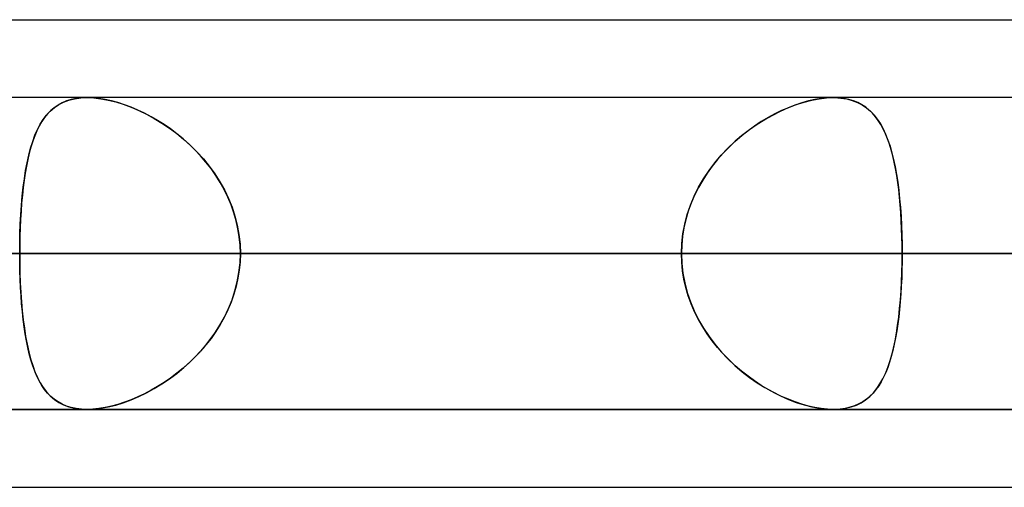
# Model space of a CAD drawing. Header units: millimetres. Extents: x -156 to 156, y -132 to 52.
# Tile 65 of 79: x 63.77 to 66.93, y -64 to -62.5. Entities that reach past the tile are written whole.
import ezdxf

# ---------------------------------------------------------------- set-up
doc = ezdxf.new("R2010")
doc.units = ezdxf.units.MM
doc.layers.add('MAIN-1', color=7, linetype='Continuous')

msp = doc.modelspace()

# ---------------------------------------------------------------- linework, layer by layer
at = {"layer": 'MAIN-1'}
for p, q in [((36.3893, -62.5), (68.5488, -62.5)), ((36.3893, -62.5), (68.7575, -62.5)), ((39.5712, -62.5), (68.7575, -62.5)), ((39.5712, -62.5), (71.9395, -62.5)), ((68.5822, -62.75), (-68.5822, -62.75)), ((68.5822, -62.75), (-68.5822, -62.75)), ((68.8, -62.75), (50.5947, -62.75)), ((68.8, -62.75), (50.5947, -62.75)), ((76.6, -62.75), (56.1142, -62.75)), ((76.6, -62.75), (56.1142, -62.75)), ((84.4, -62.75), (61.633, -62.75)), ((84.4, -62.75), (61.633, -62.75)), ((63.9084, -62.7667), (63.8953, -62.7739)), ((63.8975, -62.7725), (63.913, -62.7645)), ((63.9224, -62.7608), (63.9084, -62.7667)), ((63.913, -62.7645), (63.93, -62.7582)), ((63.9375, -62.7561), (63.9224, -62.7608)), ((63.93, -62.7582), (63.9482, -62.7536)), ((63.9537, -62.7527), (63.9375, -62.7561)), ((63.9482, -62.7536), (63.9678, -62.7509)), ((63.9707, -62.7507), (63.9537, -62.7527)), ((63.9678, -62.7509), (63.9885, -62.75)), ((63.9885, -62.75), (63.9707, -62.7507)), ((64.0068, -62.7506), (63.9885, -62.75)), ((63.9885, -62.75), (64.0099, -62.7509)), ((66.38, -62.75), (63.9886, -62.75)), ((66.38, -62.75), (63.9886, -62.75)), ((64.026, -62.7526), (64.0068, -62.7506)), ((64.0099, -62.7509), (64.0325, -62.7535)), ((64.0459, -62.7558), (64.026, -62.7526)), ((64.0325, -62.7535), (64.056, -62.7579)), ((64.0664, -62.7603), (64.0459, -62.7558)), ((64.056, -62.7579), (64.0801, -62.7639)), ((64.0872, -62.766), (64.0664, -62.7603)), ((64.0801, -62.7639), (64.1045, -62.7715)), ((64.1083, -62.7728), (64.0872, -62.766)), ((64.1045, -62.7715), (64.1293, -62.7807)), ((66.2792, -62.7667), (66.2577, -62.7739)), ((66.2615, -62.7725), (66.2865, -62.7645)), ((66.3005, -62.7608), (66.2792, -62.7667)), ((66.2865, -62.7645), (66.3111, -62.7582)), ((66.3213, -62.7561), (66.3005, -62.7608)), ((66.3111, -62.7582), (66.3351, -62.7536)), ((66.3417, -62.7527), (66.3213, -62.7561)), ((66.3351, -62.7536), (66.358, -62.7509)), ((66.3612, -62.7507), (66.3417, -62.7527)), ((66.358, -62.7509), (66.3798, -62.75)), ((66.3798, -62.75), (66.3612, -62.7507)), ((66.3798, -62.75), (66.3806, -62.75)), ((66.3974, -62.7506), (66.3798, -62.75)), ((66.3806, -62.75), (66.3814, -62.75)), ((66.3814, -62.75), (66.3821, -62.75)), ((66.3821, -62.75), (66.3829, -62.75)), ((66.3829, -62.75), (66.3837, -62.75)), ((66.3837, -62.75), (66.3845, -62.75)), ((66.3845, -62.75), (66.4044, -62.7513)), ((66.4141, -62.7526), (66.3974, -62.7506)), ((66.4044, -62.7513), (66.4233, -62.7542)), ((66.4301, -62.7558), (66.4141, -62.7526)), ((66.4233, -62.7542), (66.441, -62.7589)), ((66.445, -62.7603), (66.4301, -62.7558)), ((66.441, -62.7589), (66.4574, -62.7652)), ((66.459, -62.766), (66.445, -62.7603)), ((66.4574, -62.7652), (66.4724, -62.7731)), ((66.472, -62.7728), (66.459, -62.766)), ((63.8618, -62.8024), (63.8522, -62.8142)), ((63.8587, -62.8059), (63.8705, -62.7933)), ((63.8721, -62.7918), (63.8618, -62.8024)), ((63.8705, -62.7933), (63.8834, -62.7822)), ((63.8832, -62.7823), (63.8721, -62.7918)), ((63.8953, -62.7739), (63.8832, -62.7823)), ((63.8834, -62.7822), (63.8975, -62.7725)), ((64.1296, -62.7808), (64.1083, -62.7728)), ((64.1293, -62.7807), (64.1542, -62.7914)), ((64.1509, -62.7899), (64.1296, -62.7808)), ((64.1721, -62.8), (64.1509, -62.7899)), ((64.1542, -62.7914), (64.179, -62.8034)), ((64.1933, -62.8111), (64.1721, -62.8)), ((66.1926, -62.8024), (66.1709, -62.8142)), ((66.186, -62.8059), (66.2111, -62.7933)), ((66.2143, -62.7918), (66.1926, -62.8024)), ((66.2111, -62.7933), (66.2364, -62.7822)), ((66.2361, -62.7823), (66.2143, -62.7918)), ((66.2577, -62.7739), (66.2361, -62.7823)), ((66.2364, -62.7822), (66.2615, -62.7725)), ((66.4841, -62.7808), (66.472, -62.7728)), ((66.4724, -62.7731), (66.4863, -62.7824)), ((66.4953, -62.7899), (66.4841, -62.7808)), ((66.4863, -62.7824), (66.499, -62.7933)), ((66.5056, -62.8), (66.4953, -62.7899)), ((66.499, -62.7933), (66.5106, -62.8055)), ((66.5152, -62.8111), (66.5056, -62.8)), ((63.8434, -62.8271), (63.8352, -62.8412)), ((63.8384, -62.8354), (63.8481, -62.82)), ((63.8522, -62.8142), (63.8434, -62.8271)), ((63.8481, -62.82), (63.8587, -62.8059)), ((64.179, -62.8034), (64.2037, -62.8169)), ((64.2143, -62.8232), (64.1933, -62.8111)), ((64.2037, -62.8169), (64.2281, -62.8318)), ((64.2351, -62.8363), (64.2143, -62.8232)), ((64.2281, -62.8318), (64.2521, -62.8479)), ((66.1493, -62.8271), (66.1279, -62.8412)), ((66.1365, -62.8354), (66.1611, -62.82)), ((66.1709, -62.8142), (66.1493, -62.8271)), ((66.1611, -62.82), (66.186, -62.8059)), ((66.5106, -62.8055), (66.5212, -62.819)), ((66.5241, -62.8232), (66.5152, -62.8111)), ((66.5212, -62.819), (66.531, -62.8339)), ((66.5324, -62.8363), (66.5241, -62.8232)), ((66.531, -62.8339), (66.5399, -62.8501)), ((63.8277, -62.8564), (63.8207, -62.8727)), ((63.8214, -62.8709), (63.8295, -62.8524)), ((63.8352, -62.8412), (63.8277, -62.8564)), ((63.8295, -62.8524), (63.8384, -62.8354)), ((64.2557, -62.8505), (64.2351, -62.8363)), ((64.2521, -62.8479), (64.2755, -62.8653)), ((64.276, -62.8657), (64.2557, -62.8505)), ((64.2755, -62.8653), (64.2982, -62.8839)), ((64.2959, -62.882), (64.276, -62.8657)), ((66.1068, -62.8564), (66.0861, -62.8727)), ((66.0883, -62.8709), (66.1121, -62.8524)), ((66.1279, -62.8412), (66.1068, -62.8564)), ((66.1121, -62.8524), (66.1365, -62.8354)), ((66.5401, -62.8505), (66.5324, -62.8363)), ((66.5399, -62.8501), (66.548, -62.8675)), ((66.5472, -62.8657), (66.5401, -62.8505)), ((66.5537, -62.882), (66.5472, -62.8657)), ((63.8075, -62.9121), (63.8141, -62.8908)), ((63.8144, -62.89), (63.8085, -62.9085)), ((63.8141, -62.8908), (63.8214, -62.8709)), ((63.8207, -62.8727), (63.8144, -62.89)), ((64.3153, -62.8992), (64.2959, -62.882)), ((64.2982, -62.8839), (64.3201, -62.9037)), ((66.0426, -62.9121), (66.065, -62.8908)), ((66.0658, -62.89), (66.0462, -62.9085)), ((66.065, -62.8908), (66.0883, -62.8709)), ((66.0861, -62.8727), (66.0658, -62.89)), ((66.548, -62.8675), (66.5553, -62.8862)), ((66.5598, -62.8992), (66.5537, -62.882)), ((66.5553, -62.8862), (66.562, -62.9059)), ((63.8032, -62.9279), (63.7984, -62.9483)), ((63.8016, -62.9347), (63.8075, -62.9121)), ((63.8085, -62.9085), (63.8032, -62.9279)), ((64.3341, -62.9174), (64.3153, -62.8992)), ((64.3201, -62.9037), (64.3411, -62.9247)), ((64.3522, -62.9366), (64.3341, -62.9174)), ((64.3411, -62.9247), (64.3611, -62.9468)), ((66.0274, -62.9279), (66.0094, -62.9483)), ((66.0211, -62.9347), (66.0426, -62.9121)), ((66.0462, -62.9085), (66.0274, -62.9279)), ((66.5654, -62.9174), (66.5598, -62.8992)), ((66.562, -62.9059), (66.568, -62.9269)), ((66.5705, -62.9366), (66.5654, -62.9174)), ((66.568, -62.9269), (66.5735, -62.9489)), ((63.7915, -62.984), (63.7962, -62.9588)), ((63.7984, -62.9483), (63.7941, -62.9696)), ((63.7962, -62.9588), (63.8016, -62.9347)), ((64.3694, -62.9567), (64.3522, -62.9366)), ((64.3611, -62.9468), (64.38, -62.97)), ((64.3857, -62.9777), (64.3694, -62.9567)), ((65.9818, -62.984), (66.0008, -62.9588)), ((66.0094, -62.9483), (65.9923, -62.9696)), ((66.0008, -62.9588), (66.0211, -62.9347)), ((66.5752, -62.9567), (66.5705, -62.9366)), ((66.5735, -62.9489), (66.5784, -62.972)), ((66.5794, -62.9777), (66.5752, -62.9567)), ((63.7902, -62.9918), (63.7867, -63.0148)), ((63.7873, -63.0103), (63.7915, -62.984)), ((63.7941, -62.9696), (63.7902, -62.9918)), ((64.38, -62.97), (64.3975, -62.9943)), ((64.401, -62.9994), (64.3857, -62.9777)), ((65.9764, -62.9918), (65.9615, -63.0148)), ((65.9643, -63.0103), (65.9818, -62.984)), ((65.9923, -62.9696), (65.9764, -62.9918)), ((66.5784, -62.972), (66.5827, -62.9962)), ((66.5833, -62.9994), (66.5794, -62.9777)), ((63.7867, -63.0148), (63.7836, -63.0387)), ((63.7838, -63.0377), (63.7873, -63.0103)), ((64.3975, -62.9943), (64.4137, -63.0197)), ((64.4151, -63.022), (64.401, -62.9994)), ((64.4137, -63.0197), (64.4285, -63.046)), ((64.4281, -63.0452), (64.4151, -63.022)), ((65.9615, -63.0148), (65.9479, -63.0387)), ((65.9485, -63.0377), (65.9643, -63.0103)), ((66.5827, -62.9962), (66.5866, -63.0214)), ((66.5867, -63.022), (66.5833, -62.9994)), ((66.5866, -63.0214), (66.59, -63.0475)), ((66.5897, -63.0452), (66.5867, -63.022)), ((63.7807, -63.066), (63.7838, -63.0377)), ((63.7836, -63.0387), (63.781, -63.0633)), ((64.4397, -63.0692), (64.4281, -63.0452)), ((64.4285, -63.046), (64.4415, -63.0732)), ((65.9344, -63.066), (65.9485, -63.0377)), ((65.9479, -63.0387), (65.9357, -63.0633)), ((66.5923, -63.0692), (66.5897, -63.0452)), ((66.59, -63.0475), (66.5929, -63.0746)), ((63.7781, -63.0953), (63.7807, -63.066)), ((63.781, -63.0633), (63.7786, -63.0887)), ((64.4501, -63.0939), (64.4397, -63.0692)), ((64.4415, -63.0732), (64.4529, -63.1013)), ((65.9222, -63.0953), (65.9344, -63.066)), ((65.9357, -63.0633), (65.9248, -63.0887)), ((66.5946, -63.0939), (66.5923, -63.0692)), ((66.5929, -63.0746), (66.5953, -63.1025)), ((63.7767, -63.1146), (63.7751, -63.1409)), ((63.776, -63.1254), (63.7781, -63.0953)), ((63.7786, -63.0887), (63.7767, -63.1146)), ((64.4589, -63.1191), (64.4501, -63.0939)), ((64.4529, -63.1013), (64.4623, -63.1301)), ((65.9155, -63.1146), (65.9077, -63.1409)), ((65.9121, -63.1254), (65.9222, -63.0953)), ((65.9248, -63.0887), (65.9155, -63.1146)), ((66.5966, -63.1191), (66.5946, -63.0939)), ((66.5953, -63.1025), (66.5973, -63.131)), ((63.7751, -63.1409), (63.7739, -63.1677)), ((63.7744, -63.156), (63.776, -63.1254)), ((64.4663, -63.1447), (64.4589, -63.1191)), ((64.4623, -63.1301), (64.4698, -63.1595)), ((64.472, -63.1706), (64.4663, -63.1447)), ((65.9077, -63.1409), (65.9016, -63.1677)), ((65.9041, -63.156), (65.9121, -63.1254)), ((66.5981, -63.1447), (66.5966, -63.1191)), ((66.5973, -63.131), (66.5989, -63.1603)), ((66.5993, -63.1706), (66.5981, -63.1447)), ((63.7739, -63.1677), (63.773, -63.1948)), ((63.7733, -63.187), (63.7744, -63.156)), ((64.4698, -63.1595), (64.4752, -63.1894)), ((64.4762, -63.1968), (64.472, -63.1706)), ((65.9016, -63.1677), (65.8972, -63.1948)), ((65.8983, -63.187), (65.9041, -63.156)), ((66.5989, -63.1603), (66.6, -63.1899)), ((66.6002, -63.1968), (66.5993, -63.1706)), ((63.773, -63.1948), (63.7725, -63.2223)), ((63.7726, -63.2184), (63.7733, -63.187)), ((64.4752, -63.1894), (64.4785, -63.2196)), ((64.4787, -63.2233), (64.4762, -63.1968)), ((65.8972, -63.1948), (65.8946, -63.2223)), ((65.8949, -63.2184), (65.8983, -63.187)), ((66.6, -63.1899), (66.6007, -63.2199)), ((66.6007, -63.2233), (66.6002, -63.1968)), ((63.7724, -63.25), (63.7726, -63.2184)), ((63.7725, -63.2223), (63.7724, -63.25)), ((64.4785, -63.2196), (64.4796, -63.25)), ((64.4796, -63.25), (64.4787, -63.2233)), ((65.8937, -63.25), (65.8949, -63.2184)), ((65.8946, -63.2223), (65.8937, -63.25)), ((66.6007, -63.2199), (66.6009, -63.25)), ((66.6009, -63.25), (66.6007, -63.2233)), ((-69.0087, -63.25), (69.0087, -63.25)), ((69.0087, -63.25), (-69.0087, -63.25)), ((68.2038, -63.25), (-68.2038, -63.25)), ((-68.2038, -63.25), (68.2038, -63.25)), ((68.3, -63.25), (50.3701, -63.25)), ((50.3701, -63.25), (68.3, -63.25)), ((51.0779, -63.25), (69.3, -63.25)), ((69.3, -63.25), (51.0779, -63.25)), ((76.1, -63.25), (55.8903, -63.25)), ((55.8903, -63.25), (76.1, -63.25)), ((56.598, -63.25), (77.1, -63.25)), ((77.1, -63.25), (56.598, -63.25)), ((65.8937, -63.25), (61.0847, -63.25)), ((61.0847, -63.25), (65.8937, -63.25)), ((83.9, -63.25), (61.4096, -63.25)), ((61.4096, -63.25), (83.9, -63.25)), ((62.1172, -63.25), (84.9, -63.25)), ((84.9, -63.25), (62.1172, -63.25)), ((62.1172, -63.25), (66.9283, -63.25)), ((66.9283, -63.25), (62.1172, -63.25)), ((68.2038, -63.25), (63.3931, -63.25)), ((63.3931, -63.25), (68.2038, -63.25)), ((63.7724, -63.25), (63.7726, -63.2816)), ((65.8937, -63.25), (63.7724, -63.25)), ((63.7725, -63.2777), (63.7724, -63.25)), ((63.7724, -63.25), (65.8937, -63.25)), ((64.4787, -63.2767), (64.4762, -63.3032)), ((64.4785, -63.2804), (64.4796, -63.25)), ((64.4796, -63.25), (64.4787, -63.2767)), ((64.4796, -63.25), (66.6009, -63.25)), ((66.6009, -63.25), (64.4796, -63.25)), ((64.4796, -63.25), (69.2885, -63.25)), ((69.2885, -63.25), (64.4796, -63.25)), ((65.8946, -63.2777), (65.8937, -63.25)), ((65.8937, -63.25), (65.8949, -63.2816)), ((66.6007, -63.2765), (66.6002, -63.3027)), ((66.6009, -63.25), (66.6007, -63.2765)), ((66.6007, -63.2804), (66.6009, -63.25)), ((71.4098, -63.25), (66.6009, -63.25)), ((66.6009, -63.25), (71.4098, -63.25)), ((91.7, -63.25), (66.9283, -63.25)), ((66.9283, -63.25), (91.7, -63.25)), ((63.773, -63.3052), (63.7725, -63.2777)), ((63.7726, -63.2816), (63.7733, -63.313)), ((63.7739, -63.3323), (63.773, -63.3052)), ((64.4762, -63.3032), (64.472, -63.3294)), ((64.4752, -63.3106), (64.4785, -63.2804)), ((65.8972, -63.3052), (65.8946, -63.2777)), ((65.8949, -63.2816), (65.8983, -63.313)), ((65.9016, -63.3323), (65.8972, -63.3052)), ((66.6002, -63.3027), (66.5994, -63.3287)), ((66.6, -63.3106), (66.6007, -63.2804)), ((63.7733, -63.313), (63.7744, -63.344)), ((63.7751, -63.3591), (63.7739, -63.3323)), ((64.472, -63.3294), (64.4663, -63.3553)), ((64.4698, -63.3405), (64.4752, -63.3106)), ((65.8983, -63.313), (65.9041, -63.344)), ((65.9077, -63.3591), (65.9016, -63.3323)), ((66.5994, -63.3287), (66.5982, -63.3544)), ((66.5989, -63.3405), (66.6, -63.3106)), ((63.7744, -63.344), (63.776, -63.3746)), ((63.7767, -63.3854), (63.7751, -63.3591)), ((64.4529, -63.3987), (64.4623, -63.3699)), ((64.4663, -63.3553), (64.4589, -63.3809)), ((64.4623, -63.3699), (64.4698, -63.3405)), ((65.9041, -63.344), (65.9121, -63.3746)), ((65.9155, -63.3854), (65.9077, -63.3591)), ((66.5952, -63.3987), (66.5973, -63.3699)), ((66.5982, -63.3544), (66.5966, -63.3797)), ((66.5973, -63.3699), (66.5989, -63.3405)), ((63.776, -63.3746), (63.7781, -63.4047)), ((63.7786, -63.4113), (63.7767, -63.3854)), ((64.4415, -63.4268), (64.4529, -63.3987)), ((64.4589, -63.3809), (64.4501, -63.4061)), ((65.9121, -63.3746), (65.9222, -63.4047)), ((65.9248, -63.4113), (65.9155, -63.3854)), ((66.5927, -63.4268), (66.5952, -63.3987)), ((66.5966, -63.3797), (66.5947, -63.4047)), ((63.7781, -63.4047), (63.7807, -63.434)), ((63.781, -63.4367), (63.7786, -63.4113)), ((63.7807, -63.434), (63.7838, -63.4623)), ((64.4397, -63.4308), (64.4281, -63.4548)), ((64.4285, -63.454), (64.4415, -63.4268)), ((64.4501, -63.4061), (64.4397, -63.4308)), ((65.9222, -63.4047), (65.9344, -63.434)), ((65.9357, -63.4367), (65.9248, -63.4113)), ((65.9344, -63.434), (65.9485, -63.4623)), ((66.5898, -63.454), (66.5927, -63.4268)), ((66.5925, -63.4292), (66.5899, -63.453)), ((66.5947, -63.4047), (66.5925, -63.4292)), ((63.7836, -63.4613), (63.781, -63.4367)), ((63.7867, -63.4852), (63.7836, -63.4613)), ((63.7838, -63.4623), (63.7873, -63.4897)), ((64.4137, -63.4803), (64.4285, -63.454)), ((64.4281, -63.4548), (64.4151, -63.478)), ((65.9479, -63.4613), (65.9357, -63.4367)), ((65.9615, -63.4852), (65.9479, -63.4613)), ((65.9485, -63.4623), (65.9643, -63.4897)), ((66.5863, -63.4803), (66.5898, -63.454)), ((66.5899, -63.453), (66.5869, -63.4761)), ((63.7902, -63.5082), (63.7867, -63.4852)), ((63.7873, -63.4897), (63.7915, -63.516)), ((64.3975, -63.5057), (64.4137, -63.4803)), ((64.4151, -63.478), (64.401, -63.5006)), ((65.9764, -63.5082), (65.9615, -63.4852)), ((65.9643, -63.4897), (65.9818, -63.516)), ((66.5824, -63.5057), (66.5863, -63.4803)), ((66.5869, -63.4761), (66.5836, -63.4985)), ((63.7941, -63.5304), (63.7902, -63.5082)), ((63.7915, -63.516), (63.7962, -63.5412)), ((64.3857, -63.5223), (64.3694, -63.5433)), ((64.38, -63.53), (64.3975, -63.5057)), ((64.401, -63.5006), (64.3857, -63.5223)), ((65.9923, -63.5304), (65.9764, -63.5082)), ((65.9818, -63.516), (66.0008, -63.5412)), ((66.5798, -63.5201), (66.5757, -63.541)), ((66.578, -63.53), (66.5824, -63.5057)), ((66.5836, -63.4985), (66.5798, -63.5201)), ((63.7984, -63.5517), (63.7941, -63.5304)), ((63.7962, -63.5412), (63.8016, -63.5653)), ((63.8032, -63.5721), (63.7984, -63.5517)), ((64.3411, -63.5753), (64.3611, -63.5532)), ((64.3694, -63.5433), (64.3522, -63.5634)), ((64.3611, -63.5532), (64.38, -63.53)), ((66.0094, -63.5517), (65.9923, -63.5304)), ((66.0008, -63.5412), (66.0211, -63.5653)), ((66.0274, -63.5721), (66.0094, -63.5517)), ((66.5674, -63.5753), (66.573, -63.5532)), ((66.5757, -63.541), (66.5711, -63.561)), ((66.573, -63.5532), (66.578, -63.53)), ((63.8016, -63.5653), (63.8075, -63.5879)), ((63.8085, -63.5915), (63.8032, -63.5721)), ((63.8075, -63.5879), (63.8141, -63.6092)), ((63.8144, -63.61), (63.8085, -63.5915)), ((64.3341, -63.5826), (64.3153, -63.6008)), ((64.3201, -63.5963), (64.3411, -63.5753)), ((64.3522, -63.5634), (64.3341, -63.5826)), ((66.0211, -63.5653), (66.0426, -63.5879)), ((66.0462, -63.5915), (66.0274, -63.5721)), ((66.0426, -63.5879), (66.065, -63.6092)), ((66.0658, -63.61), (66.0462, -63.5915)), ((66.5661, -63.5801), (66.5606, -63.5983)), ((66.5613, -63.5963), (66.5674, -63.5753)), ((66.5711, -63.561), (66.5661, -63.5801)), ((63.8141, -63.6092), (63.8214, -63.6291)), ((63.8207, -63.6273), (63.8144, -63.61)), ((64.2755, -63.6347), (64.2982, -63.6161)), ((64.2959, -63.618), (64.276, -63.6343)), ((64.3153, -63.6008), (64.2959, -63.618)), ((64.2982, -63.6161), (64.3201, -63.5963)), ((66.065, -63.6092), (66.0883, -63.6291)), ((66.0861, -63.6273), (66.0658, -63.61)), ((66.547, -63.6347), (66.5545, -63.6161)), ((66.5547, -63.6155), (66.5482, -63.6318)), ((66.5545, -63.6161), (66.5613, -63.5963)), ((66.5606, -63.5983), (66.5547, -63.6155)), ((63.8277, -63.6436), (63.8207, -63.6273)), ((63.8214, -63.6291), (63.8295, -63.6476)), ((63.8352, -63.6588), (63.8277, -63.6436)), ((63.8295, -63.6476), (63.8384, -63.6646)), ((64.2281, -63.6682), (64.2521, -63.6521)), ((64.2557, -63.6495), (64.2351, -63.6637)), ((64.2521, -63.6521), (64.2755, -63.6347)), ((64.276, -63.6343), (64.2557, -63.6495)), ((66.1068, -63.6436), (66.0861, -63.6273)), ((66.0883, -63.6291), (66.1121, -63.6476)), ((66.1279, -63.6588), (66.1068, -63.6436)), ((66.1121, -63.6476), (66.1365, -63.6646)), ((66.5297, -63.6682), (66.5387, -63.6521)), ((66.5413, -63.647), (66.5338, -63.6613)), ((66.5387, -63.6521), (66.547, -63.6347)), ((66.5482, -63.6318), (66.5413, -63.647)), ((63.8434, -63.6729), (63.8352, -63.6588)), ((63.8384, -63.6646), (63.8481, -63.68)), ((63.8522, -63.6858), (63.8434, -63.6729)), ((63.8481, -63.68), (63.8587, -63.6941)), ((63.8618, -63.6976), (63.8522, -63.6858)), ((64.179, -63.6966), (64.2037, -63.6831)), ((64.2143, -63.6768), (64.1933, -63.6889)), ((64.2037, -63.6831), (64.2281, -63.6682)), ((64.2351, -63.6637), (64.2143, -63.6768)), ((66.1493, -63.6729), (66.1279, -63.6588)), ((66.1365, -63.6646), (66.1611, -63.68)), ((66.1709, -63.6858), (66.1493, -63.6729)), ((66.1611, -63.68), (66.186, -63.6941)), ((66.1926, -63.6976), (66.1709, -63.6858)), ((66.517, -63.6867), (66.5076, -63.6979)), ((66.5088, -63.6966), (66.5197, -63.6831)), ((66.5257, -63.6745), (66.517, -63.6867)), ((66.5197, -63.6831), (66.5297, -63.6682)), ((66.5338, -63.6613), (66.5257, -63.6745)), ((63.8587, -63.6941), (63.8705, -63.7067)), ((63.8721, -63.7082), (63.8618, -63.6976)), ((63.8705, -63.7067), (63.8834, -63.7178)), ((63.8832, -63.7177), (63.8721, -63.7082)), ((63.8953, -63.7261), (63.8832, -63.7177)), ((63.8834, -63.7178), (63.8975, -63.7275)), ((64.1293, -63.7193), (64.1542, -63.7086)), ((64.1509, -63.7101), (64.1296, -63.7192)), ((64.1721, -63.7), (64.1509, -63.7101)), ((64.1542, -63.7086), (64.179, -63.6966)), ((64.1933, -63.6889), (64.1721, -63.7)), ((66.186, -63.6941), (66.2111, -63.7067)), ((66.2143, -63.7082), (66.1926, -63.6976)), ((66.2111, -63.7067), (66.2364, -63.7178)), ((66.2361, -63.7177), (66.2143, -63.7082)), ((66.2577, -63.7261), (66.2361, -63.7177)), ((66.2364, -63.7178), (66.2615, -63.7275)), ((66.4866, -63.7173), (66.4749, -63.7254)), ((66.4839, -63.7193), (66.4969, -63.7086)), ((66.4975, -63.7081), (66.4866, -63.7173)), ((66.4969, -63.7086), (66.5088, -63.6966)), ((66.5076, -63.6979), (66.4975, -63.7081)), ((-68.6965, -63.75), (68.6965, -63.75)), ((-68.6965, -63.75), (68.6965, -63.75)), ((68.8, -63.75), (50.5947, -63.75)), ((50.5947, -63.75), (68.8, -63.75)), ((76.6, -63.75), (56.1142, -63.75)), ((56.1142, -63.75), (76.6, -63.75)), ((84.4, -63.75), (61.633, -63.75)), ((61.633, -63.75), (84.4, -63.75)), ((63.9084, -63.7333), (63.8953, -63.7261)), ((63.8975, -63.7275), (63.913, -63.7355)), ((63.9224, -63.7392), (63.9084, -63.7333)), ((63.913, -63.7355), (63.93, -63.7418)), ((63.9375, -63.7439), (63.9224, -63.7392)), ((63.93, -63.7418), (63.9482, -63.7464)), ((63.9537, -63.7473), (63.9375, -63.7439)), ((63.9482, -63.7464), (63.9678, -63.7491)), ((63.9707, -63.7493), (63.9537, -63.7473)), ((63.9678, -63.7491), (63.9885, -63.75)), ((63.9885, -63.75), (63.9707, -63.7493)), ((63.9885, -63.75), (64.0099, -63.7491)), ((64.0068, -63.7494), (63.9885, -63.75)), ((63.9886, -63.75), (66.38, -63.75)), ((63.9886, -63.75), (66.38, -63.75)), ((64.026, -63.7474), (64.0068, -63.7494)), ((64.0099, -63.7491), (64.0325, -63.7465)), ((64.0459, -63.7442), (64.026, -63.7474)), ((64.0325, -63.7465), (64.056, -63.7421)), ((64.0664, -63.7397), (64.0459, -63.7442)), ((64.056, -63.7421), (64.0801, -63.7361)), ((64.0872, -63.734), (64.0664, -63.7397)), ((64.0801, -63.7361), (64.1045, -63.7285)), ((64.1083, -63.7272), (64.0872, -63.734)), ((64.1045, -63.7285), (64.1293, -63.7193)), ((64.1296, -63.7192), (64.1083, -63.7272)), ((66.2792, -63.7333), (66.2577, -63.7261)), ((66.2615, -63.7275), (66.2865, -63.7355)), ((66.3005, -63.7392), (66.2792, -63.7333)), ((66.2865, -63.7355), (66.3111, -63.7418)), ((66.3213, -63.7439), (66.3005, -63.7392)), ((66.3111, -63.7418), (66.3351, -63.7464)), ((66.3417, -63.7473), (66.3213, -63.7439)), ((66.3351, -63.7464), (66.358, -63.7491)), ((66.3612, -63.7493), (66.3417, -63.7473)), ((66.358, -63.7491), (66.3798, -63.75)), ((66.3798, -63.75), (66.3612, -63.7493)), ((66.3798, -63.75), (66.4002, -63.7491)), ((66.3807, -63.75), (66.3798, -63.75)), ((66.3816, -63.75), (66.3807, -63.75)), ((66.3824, -63.75), (66.3816, -63.75)), ((66.3833, -63.75), (66.3824, -63.75)), ((66.3841, -63.75), (66.3833, -63.75)), ((66.385, -63.75), (66.3841, -63.75)), ((66.4021, -63.749), (66.385, -63.75)), ((66.4002, -63.7491), (66.4195, -63.7465)), ((66.4185, -63.7467), (66.4021, -63.749)), ((66.434, -63.7432), (66.4185, -63.7467)), ((66.4195, -63.7465), (66.4376, -63.7421)), ((66.4486, -63.7384), (66.434, -63.7432)), ((66.4376, -63.7421), (66.4543, -63.7361)), ((66.4622, -63.7325), (66.4486, -63.7384)), ((66.4543, -63.7361), (66.4697, -63.7285)), ((66.4749, -63.7254), (66.4622, -63.7325)), ((66.4697, -63.7285), (66.4839, -63.7193)), ((36.0271, -64), (69.1197, -64)), ((36.0271, -64), (69.1197, -64)), ((39.2091, -64), (72.3017, -64)), ((39.2091, -64), (69.1197, -64))]:
    msp.add_line(p, q, dxfattribs=at)

doc.saveas('drawing.dxf')
